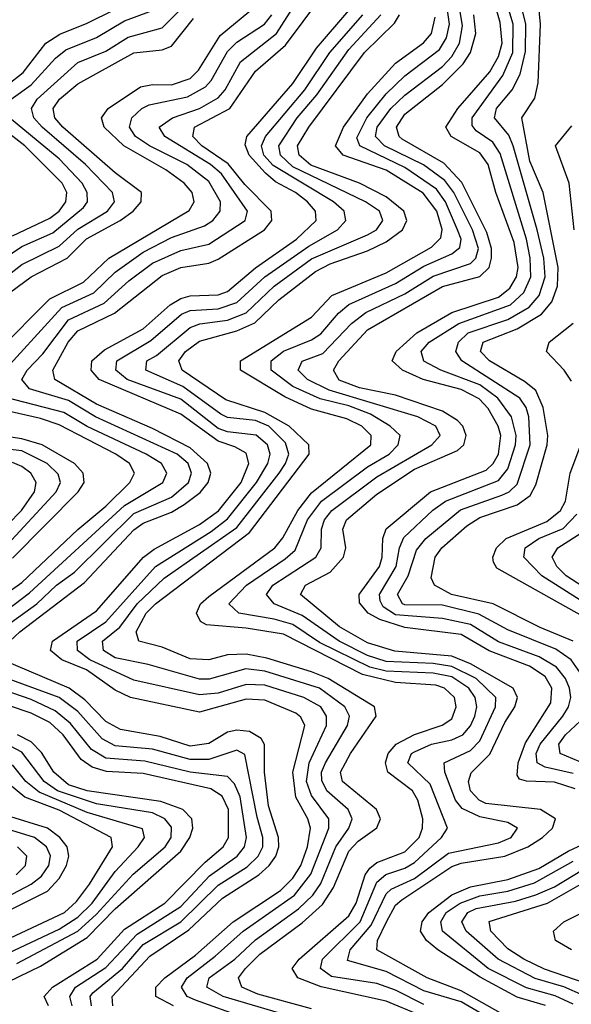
# Model space of a CAD drawing. Header units: inches. Extents: x 990535 to 1117859, y 769386 to 892122.
# Tile 203 of 256: x 1028325 to 1029506, y 865253 to 867360. Entities that reach past the tile are written whole.
import ezdxf

# ---------------------------------------------------------------- set-up
doc = ezdxf.new("R2010")
doc.units = ezdxf.units.IN
doc.header["$MEASUREMENT"] = 0
doc.layers.add('B0826', color=7, linetype='Continuous')

msp = doc.modelspace()

# ---------------------------------------------------------------- linework, layer by layer
at = {"layer": 'B0826', "color": 5}
for points, elevation in [([(1029514.3, 865714.3), (1029470, 865728.5), (1029410, 865730.7), (1029395.2, 865735.2), (1029390, 865743.4), (1029392.2, 865770), (1029407.6, 865812.4), (1029462, 865898), (1029464, 865930), (1029450, 865954.7), (1029416.6, 865976.6), (1029330, 866009.8), (1029270, 866044.3), (1029150, 866059.8), (1029096.4, 866076.4), (1029071.4, 866090), (1029052.4, 866112.4), (1029052.2, 866130), (1029095.4, 866190), (1029101.4, 866210), (1029102.8, 866250), (1029110, 866270.3), (1029204.9, 866350), (1029323.6, 866396.4), (1029338.8, 866410), (1029350.3, 866430), (1029355, 866470), (1029349.4, 866490), (1029327.9, 866527.9), (1029308.7, 866548.7), (1029270, 866568.4), (1029188.8, 866590), (1029145, 866610), (1029122.8, 866630), (1029131, 866650), (1029175.2, 866690), (1029250, 866733.3), (1029350, 866766.5), (1029374.2, 866785.8), (1029388.5, 866810), (1029391.9, 866830), (1029383.3, 866883.3), (1029344.6, 866990), (1029328.3, 867050), (1029310, 867075.2), (1029248.7, 867110), (1029237.7, 867130), (1029263.4, 867170), (1029331.4, 867248.6), (1029350, 867280.9), (1029358.1, 867310), (1029354, 867354), (1029315.4, 867490)], 2780), ([(1029510, 865746.8), (1029450, 865760.9), (1029432.9, 865770), (1029431, 865790), (1029439.3, 865810), (1029488, 865870), (1029500.1, 865890), (1029504.7, 865910), (1029502.1, 865930), (1029493.3, 865950), (1029474.4, 865974.4), (1029436.9, 865996.9), (1029350, 866029.1), (1029290, 866066), (1029230, 866078.5), (1029130, 866086.5), (1029103.5, 866103.5), (1029096.6, 866116.6), (1029095.4, 866130), (1029130.8, 866190), (1029138.6, 866230), (1029147.8, 866252.2), (1029209.4, 866310.6), (1029236.8, 866330), (1029350, 866374.3), (1029370, 866398.6), (1029386.5, 866450), (1029387.7, 866470), (1029378.2, 866510), (1029348.5, 866550), (1029310, 866578.7), (1029226.9, 866610), (1029190, 866629), (1029184.5, 866650), (1029201.5, 866670), (1029265.3, 866710), (1029375.6, 866750), (1029404.1, 866775.9), (1029419, 866810), (1029418.2, 866850), (1029409.7, 866890), (1029353.8, 867073.8), (1029338, 867098), (1029302.3, 867122.3), (1029293.7, 867133.7), (1029293.7, 867150), (1029359.3, 867240.7), (1029380.7, 867290), (1029381.4, 867350), (1029351.8, 867450)], 2760), ([(1029540.7, 865940.7), (1029505.6, 865990), (1029472.9, 866012.9), (1029370, 866054.4), (1029308, 866088), (1029230, 866107.5), (1029150, 866107.7), (1029144.4, 866110), (1029133.9, 866130), (1029156.8, 866170), (1029174.9, 866225.1), (1029194.8, 866250), (1029268.9, 866311.1), (1029357.5, 866342.5), (1029372.9, 866350), (1029390, 866366.2), (1029418.1, 866450), (1029415.2, 866510), (1029409.5, 866530), (1029395.8, 866550), (1029271.9, 866630), (1029259.1, 866650), (1029264.8, 866670), (1029285.1, 866690), (1029370, 866718.1), (1029415.5, 866744.5), (1029437.2, 866770), (1029449.7, 866810), (1029447.1, 866850), (1029433.1, 866910), (1029381.5, 867090), (1029372.5, 867112.5), (1029341.7, 867150), (1029345.7, 867170), (1029379.2, 867210), (1029396.8, 867243.2), (1029407.9, 867292.1), (1029408.9, 867350), (1029384.4, 867450)], 2740), ([(1028222.9, 866010), (1028362.2, 866110), (1028404.4, 866150), (1028442.5, 866177.5), (1028570, 866303.2), (1028650, 866338.4), (1028686.8, 866370), (1028693.2, 866390), (1028685.7, 866410), (1028662.8, 866430), (1028487.6, 866510), (1028430, 866545.3), (1028346.4, 866570), (1028330.3, 866590), (1028341.3, 866610), (1028375.3, 866644.7), (1028430, 866717.8), (1028506.5, 866753.5), (1028559.1, 866800.9), (1028610, 866838.9), (1028670, 866865.9), (1028730, 866879.8), (1028808.2, 866930), (1028813, 866950), (1028757, 867030), (1028733.5, 867050), (1028635.9, 867110), (1028624, 867130), (1028652.5, 867150), (1028710, 867170), (1028750, 867192.4), (1028765, 867210), (1028798.2, 867270), (1028874.9, 867330), (1028938.3, 867430)], 3040), ([(1028270, 866790), (1028330, 866836.3), (1028410, 866875.6), (1028450, 866911.5), (1028513.6, 866950), (1028528.5, 866970), (1028523.9, 866990), (1028466.4, 867050), (1028373.8, 867130), (1028355.6, 867150), (1028350.4, 867170), (1028362.5, 867190), (1028450, 867268.1), (1028510, 867292.3), (1028557.8, 867322.2), (1028630, 867342.8), (1028713.1, 867426.9)], 3140), ([(1028259.3, 867190), (1028333.2, 867246.8), (1028381.1, 867310), (1028411.1, 867328.9), (1028470, 867352.7), (1028588.1, 867411.9)], 3180), ([(1028281.9, 866010), (1028325.6, 866050), (1028464.3, 866155.7), (1028570, 866268.7), (1028590, 866282.7), (1028650, 866306.1), (1028677.7, 866322.3), (1028711.8, 866348.2), (1028728.8, 866370), (1028734.4, 866390), (1028727.5, 866410), (1028690, 866444.2), (1028610, 866484.9), (1028490, 866537), (1028400.6, 866590), (1028396.1, 866610), (1028429.1, 866670), (1028450, 866694.2), (1028528.3, 866731.7), (1028630, 866812.7), (1028670, 866829.9), (1028730, 866838.9), (1028750, 866847.3), (1028849.4, 866910), (1028864.9, 866930), (1028863.8, 866950), (1028807.3, 867007.3), (1028771.4, 867051.4), (1028715, 867090), (1028695.8, 867110), (1028699.3, 867130), (1028775.4, 867170), (1028830, 867249.8), (1028894.3, 867305.7), (1028970, 867407.6)], 3020), ([(1029509.6, 866030), (1029439.4, 866059.4), (1029338.4, 866110), (1029249.5, 866130), (1029213.4, 866150), (1029205.8, 866165.8), (1029214.3, 866210), (1029228.8, 866230), (1029282.7, 866277.3), (1029310, 866295.1), (1029390, 866322.1), (1029417.9, 866342.1), (1029430, 866364.4), (1029454.5, 866450), (1029455.8, 866470), (1029445.6, 866530), (1029430, 866566.7), (1029406, 866586), (1029330.6, 866630), (1029311.3, 866650), (1029317.3, 866670), (1029390, 866698.7), (1029442.1, 866730), (1029464, 866756), (1029476.4, 866790), (1029477.8, 866830), (1029445.5, 866990), (1029416.9, 867056.9), (1029400.1, 867150), (1029427.7, 867192.3), (1029435.3, 867224.7), (1029440.1, 867350), (1029434.4, 867410)], 2720), ([(1028277, 866650), (1028390, 866762.5), (1028461.8, 866798.2), (1028515.9, 866850), (1028688.2, 866951.8), (1028698.8, 866970), (1028694.7, 866990), (1028677.4, 867010), (1028638.4, 867038.4), (1028548.2, 867090), (1028506.3, 867130), (1028500.2, 867150), (1028514.6, 867170), (1028583.8, 867216.2), (1028610, 867221.4), (1028650, 867220.8), (1028690, 867234), (1028708, 867252), (1028754.2, 867325.8), (1028832.3, 867390)], 3080), ([(1029190, 865252.8), (1029130, 865283.4), (1029090, 865297.9), (1028992.6, 865312.6), (1028969.1, 865330), (1028973.6, 865350), (1029053.8, 865430), (1029090, 865514.7), (1029109.1, 865530.9), (1029150, 865544.7), (1029170, 865556.5), (1029228.2, 865610), (1029240.7, 865630), (1029204, 865724), (1029156.1, 865770), (1029163.7, 865790), (1029170, 865793.7), (1029206.7, 865810), (1029250, 865818.9), (1029273.5, 865830), (1029290, 865848.8), (1029299.8, 865870), (1029303.6, 865890), (1029300.4, 865910), (1029286.7, 865930), (1029250, 865953.7), (1029210, 865961.8), (1029110, 865965.7), (1029074.9, 865974.9), (1028967.4, 866027.4), (1028910, 866065.8), (1028870, 866077.6), (1028794.7, 866090), (1028773.2, 866110), (1028810.5, 866150), (1028893.8, 866206.2), (1028914.8, 866225.2), (1028941.4, 866290), (1028971.2, 866330), (1029070, 866403.1), (1029116.4, 866430), (1029135.6, 866450), (1029139.5, 866470), (1029118.6, 866490), (1029075.9, 866515.9), (1029030, 866533.7), (1028968.5, 866548.5), (1028910, 866574.8), (1028863.6, 866610), (1028863.4, 866630), (1028890, 866650.4), (1028950, 866674.7), (1028970, 866688.1), (1029007.8, 866732.2), (1029029.7, 866750.3), (1029130, 866795.2), (1029190, 866832.8), (1029250, 866858.6), (1029267.5, 866872.5), (1029270, 866890), (1029262.7, 866910), (1029237, 866970), (1029217.4, 866997.4), (1029150, 867043.9), (1029053.1, 867090), (1029046.8, 867106.8), (1029068, 867150), (1029110, 867201.5), (1029150, 867240), (1029223.8, 867296.2), (1029238.7, 867321.3), (1029245.3, 867350), (1029239.5, 867390)], 2860), ([(1029390, 865188.9), (1029270, 865258.5), (1029190, 865282), (1029110, 865323.4), (1029027.1, 865347.1), (1029032.9, 865370), (1029077.7, 865422.3), (1029110, 865489.8), (1029120.7, 865499.3), (1029170, 865522.8), (1029243.2, 865576.8), (1029350, 865598.4), (1029377.4, 865610), (1029390.8, 865630), (1029370, 865642.4), (1029310, 865654.7), (1029272.2, 865672.2), (1029258.2, 865690), (1029235.6, 865750), (1029233.7, 865770), (1029290, 865796.5), (1029310, 865817.3), (1029343.8, 865890), (1029344.1, 865910), (1029302, 865950), (1029250, 865976.3), (1029210, 865982.4), (1029110, 865987), (1029070, 865999.4), (1029008.8, 866030), (1028930, 866085.2), (1028869.9, 866110), (1028853.3, 866130), (1028867, 866150), (1028958.9, 866210), (1028970.5, 866230), (1028971.4, 866270), (1028978.1, 866290), (1028993.3, 866310), (1029090, 866381.8), (1029207.6, 866450), (1029225.5, 866470), (1029216.3, 866490), (1029177.2, 866510), (1028987.6, 866567.6), (1028941.5, 866590), (1028921.7, 866610), (1028930, 866629.4), (1028974.5, 866645.5), (1029035.5, 866710), (1029066.3, 866733.7), (1029150, 866773.6), (1029210, 866811.4), (1029290, 866838), (1029301.5, 866850), (1029307.4, 866870), (1029294.8, 866910), (1029254.5, 866990), (1029235.6, 867015.6), (1029189.4, 867049.4), (1029106.1, 867090), (1029087.2, 867110), (1029090.3, 867130), (1029119.9, 867170), (1029150, 867198.6), (1029230, 867259.4), (1029250, 867281), (1029266.3, 867310), (1029273.1, 867346.9), (1029266, 867390)], 2840), ([(1028274.7, 866590), (1028415.6, 866744.4), (1028484.4, 866775.6), (1028530, 866819.9), (1028590, 866862.2), (1028650, 866893.8), (1028721, 866919), (1028738.7, 866930), (1028754.7, 866950), (1028755, 866970), (1028730, 867013.8), (1028683.1, 867050), (1028603.3, 867090), (1028573.1, 867110), (1028560.7, 867130), (1028565.3, 867150), (1028586.8, 867170), (1028602.3, 867177.7), (1028684.9, 867195.1), (1028723.4, 867216.6), (1028735.2, 867230), (1028770, 867291.9), (1028790, 867312), (1028849.3, 867350), (1028865.3, 867370)], 3060), ([(1028290, 866765.2), (1028350.2, 866809.8), (1028427.2, 866850), (1028468.7, 866891.3), (1028540.5, 866930), (1028568.1, 866950), (1028585.6, 866970), (1028586.1, 866990), (1028530, 867032.3), (1028417.6, 867130), (1028400.3, 867150), (1028396.9, 867170), (1028410.5, 867190), (1028450, 867222.5), (1028570, 867288.9), (1028630, 867295.2), (1028650, 867303.4), (1028697.7, 867362.3)], 3120), ([(1028307.5, 867190), (1028350, 867220.2), (1028402.1, 867277.9), (1028424.4, 867295.6), (1028490, 867322), (1028550, 867357.6), (1028610, 867379.4)], 3160), ([(1028654.9, 865250), (1028616.6, 865270), (1028617, 865290), (1028635.9, 865310), (1028701.6, 865358.4), (1028782.1, 865430), (1028883.5, 865496.5), (1028910, 865522.9), (1028926.9, 865550), (1028941.2, 865590), (1028947.6, 865630), (1028941.8, 865650), (1028916.6, 865696.6), (1028910.1, 865750), (1028935.6, 865850), (1028927.4, 865867.4), (1028916.3, 865876.3), (1028850, 865903.9), (1028810, 865905.9), (1028710, 865878.6), (1028562.4, 865910), (1028530, 865925.1), (1028468.6, 865968.6), (1028415.8, 865990), (1028391.1, 866010), (1028395.5, 866030), (1028490, 866094.8), (1028590.7, 866210), (1028612.9, 866227.1), (1028710, 866279.6), (1028750.6, 866309.4), (1028799.3, 866370), (1028815.9, 866410), (1028810, 866432.7), (1028786.2, 866446.2), (1028750, 866457.9), (1028670, 866515.8), (1028495.2, 866590), (1028478.7, 866610), (1028479.6, 866630), (1028506.6, 866653.4), (1028590, 866698.8), (1028647.4, 866750), (1028670, 866763.6), (1028690, 866769), (1028750, 866771), (1028770, 866778.1), (1028830, 866829.3), (1028917.9, 866890), (1028960.1, 866930), (1028958.7, 866950), (1028941.7, 866970), (1028915.4, 866990), (1028872.8, 867012.8), (1028851.3, 867031.3), (1028816.6, 867070), (1028808.1, 867091.9), (1028811.2, 867110), (1028910, 867223.6), (1028960.8, 867299.2), (1029030, 867379.9)], 2980), ([(1028805.1, 865225.1), (1028701.8, 865261.8), (1028683.9, 865270), (1028671.6, 865290), (1028684.2, 865310), (1028744, 865356), (1028803.6, 865410), (1028913.5, 865486.5), (1028948.4, 865531.6), (1028986.8, 865630), (1028987.2, 865650), (1028950, 865699.8), (1028939.4, 865730), (1028944.8, 865770), (1028981.8, 865850), (1028982, 865870), (1028969.6, 865889.6), (1028933.7, 865910), (1028850, 865936), (1028810, 865937.5), (1028750, 865919.1), (1028710, 865915.3), (1028570, 865946.5), (1028475.7, 865990), (1028449.4, 866010), (1028448.6, 866030), (1028510, 866071.7), (1028615.8, 866190), (1028735.4, 866264.6), (1028770, 866291.7), (1028832.4, 866370), (1028856.5, 866410), (1028861.2, 866430), (1028855.9, 866450), (1028831.3, 866471.3), (1028770, 866478.1), (1028750, 866485.3), (1028670, 866547.7), (1028555.2, 866590), (1028531.2, 866610), (1028533.5, 866630), (1028606.4, 866673.6), (1028671.8, 866730), (1028690, 866737.6), (1028750, 866741.2), (1028790, 866754.5), (1028850, 866809.5), (1028944.5, 866875.5), (1029005.7, 866910), (1029023.7, 866930), (1029020.1, 866950), (1028996.7, 866970), (1028867.6, 867047.6), (1028848, 867070), (1028842.6, 867090), (1028851.6, 867110), (1028936, 867210), (1028988.9, 867290), (1029060.1, 867370)], 2960), ([(1028930, 865220.4), (1028760.6, 865270), (1028726.2, 865290), (1028731.2, 865310), (1028786.2, 865350), (1028830, 865391.4), (1028922.2, 865457.8), (1028953, 865487), (1028970, 865512), (1029001.9, 865590), (1029029.5, 865630), (1029037.1, 865650), (1029028.1, 865670), (1028982.9, 865710), (1028971.8, 865731.8), (1028971.4, 865750), (1028979.9, 865770), (1029026.9, 865850), (1029031, 865870), (1029021.6, 865890), (1028967, 865930), (1028850, 865965.9), (1028809.1, 865970.9), (1028731, 865949), (1028710, 865949.1), (1028600.5, 865980.5), (1028530, 865994.3), (1028504.6, 866010), (1028502.7, 866030), (1028539.5, 866060.5), (1028577.2, 866110), (1028634.9, 866165.1), (1028790, 866273.7), (1028880.9, 866390), (1028894.6, 866410), (1028901.3, 866430), (1028894.6, 866454.6), (1028858.3, 866490), (1028830, 866502.3), (1028770, 866508.7), (1028756, 866516), (1028674.8, 866574.8), (1028595.2, 866610), (1028597.3, 866630), (1028618.3, 866641.7), (1028690, 866701.5), (1028711, 866709), (1028770, 866717.2), (1028810, 866732.7), (1028870, 866789.7), (1028950, 866848), (1029070, 866899.7), (1029088.8, 866910), (1029102.6, 866930), (1029095.3, 866950), (1029065.5, 866970), (1028910, 867044.8), (1028883.9, 867070), (1028879.8, 867090), (1028919.2, 867150), (1028961, 867199), (1029030, 867296), (1029098.3, 867370)], 2940), ([(1028950, 865243.7), (1028834.9, 865274.9), (1028800.9, 865290), (1028793.9, 865310), (1028808.6, 865330), (1028839.6, 865360.4), (1028930, 865427.8), (1028973.4, 865466.6), (1028996.8, 865503.2), (1029030, 865580.8), (1029050, 865602.2), (1029090, 865630.8), (1029097.9, 865650), (1029089, 865670), (1029016.3, 865730), (1029011.7, 865750), (1029033.4, 865790), (1029088.4, 865870), (1029084.5, 865890), (1028985.7, 865950), (1028950, 865964.8), (1028854.1, 865994.1), (1028810, 866002.7), (1028770, 866000.9), (1028730, 865990.2), (1028690, 865992.6), (1028630, 866017.3), (1028580.2, 866030), (1028574.9, 866050), (1028596.2, 866090), (1028616.2, 866110), (1028817.5, 866262.5), (1028945.1, 866430), (1028944.2, 866450), (1028902.4, 866490), (1028850, 866519.6), (1028766.3, 866546.3), (1028673, 866610), (1028665.8, 866630), (1028680.2, 866650), (1028710, 866672), (1028790, 866694.4), (1028828.7, 866711.3), (1028879.7, 866760.3), (1028958.5, 866821.5), (1028990, 866837.9), (1029070, 866865.3), (1029110, 866884.7), (1029144.9, 866910), (1029153.9, 866930), (1029147.5, 866950), (1029110, 866981), (1029052.3, 867010), (1028948.8, 867048.8), (1028923.7, 867070), (1028919.7, 867090), (1028943.9, 867130), (1029063.6, 867290), (1029127.4, 867352.6), (1029138.4, 867370)], 2920), ([(1029181.5, 865230), (1029110, 865260.2), (1028970.8, 865290.8), (1028921, 865310), (1028908.5, 865330), (1028923.5, 865350), (1029030, 865442.4), (1029045.2, 865470), (1029064.5, 865530), (1029075.1, 865544.9), (1029090, 865556.6), (1029150, 865579.3), (1029180, 865610), (1029187.7, 865630), (1029188, 865650), (1029177.4, 865690), (1029166.1, 865710), (1029113.4, 865750), (1029108, 865770), (1029114.2, 865790), (1029131.4, 865810), (1029170, 865830.4), (1029229.8, 865850.2), (1029250, 865864.3), (1029259.5, 865890), (1029255.6, 865910), (1029234.8, 865930), (1029215.9, 865935.9), (1029130, 865941.6), (1029059.2, 865959.2), (1028890, 866045), (1028810, 866057.8), (1028725, 866065), (1028712.4, 866072.4), (1028704.1, 866090), (1028712.4, 866110), (1028730, 866126), (1028871.4, 866230), (1028888.8, 866251.2), (1028920.4, 866310), (1028950, 866347.4), (1029076.6, 866450), (1029077.9, 866470), (1029057.6, 866490), (1029025.8, 866505.8), (1028950, 866526.5), (1028892.7, 866552.7), (1028797.8, 866610), (1028798.1, 866630), (1028950, 866723.3), (1028993.7, 866770), (1029110, 866818.3), (1029206.6, 866873.4), (1029226.9, 866893.1), (1029229.3, 866910.7), (1029218.1, 866950), (1029188.8, 866988.8), (1029110, 867038.2), (1029017.9, 867070), (1029001.1, 867090), (1029018.6, 867130), (1029070, 867201.1), (1029130, 867266.6), (1029189.8, 867310.2), (1029206.7, 867330), (1029214.4, 867365.6)], 2880), ([(1029370, 865225.5), (1029270, 865282.4), (1029197.4, 865310), (1029089.9, 865370), (1029090.9, 865390), (1029110.6, 865430), (1029130, 865465.1), (1029143.2, 865476.8), (1029250, 865548), (1029270, 865555), (1029363.6, 865570), (1029413.2, 865590), (1029444.5, 865610), (1029465.4, 865630), (1029472.4, 865650), (1029440.3, 865670), (1029323.2, 865683.2), (1029308.9, 865690), (1029290, 865710), (1029285.8, 865730), (1029291.7, 865748.3), (1029331.5, 865788.5), (1029363.9, 865856.1), (1029385.4, 865890), (1029391, 865910), (1029381.5, 865930), (1029290, 865981.5), (1029250, 865998.1), (1029128.6, 866008.6), (1029070, 866026.5), (1029010, 866061), (1028926.4, 866130), (1028936.9, 866150), (1028990, 866177.7), (1029018.6, 866210), (1029023.4, 866230), (1029017.2, 866270), (1029024.7, 866290), (1029090, 866344.6), (1029170, 866398.5), (1029262.1, 866437.9), (1029275.9, 866450), (1029280.7, 866470), (1029273.6, 866490), (1029262.6, 866502.6), (1029230, 866522.6), (1029130, 866556.3), (1029052.6, 866572.6), (1029009, 866589), (1028997.1, 866610), (1029008.4, 866630), (1029070, 866696.4), (1029230, 866789.1), (1029310, 866810.4), (1029330.2, 866829.8), (1029335.3, 866850), (1029334.9, 866870), (1029324.9, 866904.9), (1029271.9, 867011.9), (1029233.1, 867053.1), (1029144.1, 867104.1), (1029137.3, 867110), (1029131.6, 867130), (1029150, 867157.6), (1029230, 867221.4), (1029274.3, 867265.7), (1029290.1, 867290), (1029301.9, 867330), (1029297.6, 867370)], 2820), ([(1028310, 866897.5), (1028390, 866935.6), (1028409.7, 866950), (1028424.5, 866970), (1028426, 866990), (1028416.3, 867010), (1028336.8, 867090), (1028258.6, 867150)], 3180), ([(1028290, 866847.2), (1028330, 866874.4), (1028396.2, 866903.8), (1028461.8, 866958.2), (1028470.8, 866970), (1028469.7, 866990), (1028459, 867010), (1028410, 867062.2), (1028303.4, 867150)], 3160), ([(1029512.4, 866910), (1029501.4, 867010), (1029472, 867090), (1029507, 867133)], 2680), ([(1029506.6, 866586.6), (1029490.7, 866610), (1029452.5, 866650), (1029458.6, 866670), (1029509.7, 866710.3)], 2680), ([(1028250, 866061.1), (1028346.6, 866133.4), (1028550, 866320.6), (1028631.8, 866370), (1028640.6, 866390), (1028628.8, 866410), (1028596, 866430), (1028469.8, 866489.8), (1028419.7, 866519.7), (1028292.6, 866552.6)], 3060), ([(1028208.5, 866070), (1028330, 866155.5), (1028450, 866269.2), (1028510, 866319), (1028561.5, 866370), (1028570.9, 866390), (1028560.6, 866410), (1028531.5, 866430), (1028410, 866493.4), (1028370, 866506.9), (1028253.3, 866533.3)], 3080), ([(1028310, 866207.5), (1028450.9, 866350), (1028463.5, 866370), (1028461.1, 866390), (1028442.7, 866410), (1028373.3, 866450), (1028330, 866463.4), (1028250, 866475.1)], 3120), ([(1028291.5, 866228.5), (1028403.5, 866350), (1028412.7, 866370), (1028407.7, 866387.7), (1028384.4, 866410), (1028330, 866437.5), (1028250, 866446.8)], 3140), ([(1029530, 866083.4), (1029346.7, 866186.7), (1029339.6, 866199.6), (1029337.9, 866210), (1029345.9, 866230), (1029366.5, 866250), (1029453.5, 866286.5), (1029483.1, 866310), (1029493.8, 866330), (1029503.4, 866390), (1029526.6, 866450)], 2680), ([(1028270, 866250.2), (1028329.2, 866310), (1028356.9, 866350), (1028360.5, 866370), (1028349.6, 866390), (1028330, 866404), (1028310, 866412.6)], 3160), ([(1029569.6, 866089.6), (1029442.5, 866170), (1029404.2, 866210), (1029407, 866230), (1029436.7, 866250), (1029488.6, 866271.4), (1029517.8, 866302.2)], 2660), ([(1029590, 866108.9), (1029494.6, 866170), (1029474.8, 866190), (1029465.2, 866210), (1029476.8, 866230), (1029534, 866266)], 2640), ([(1028524.5, 865250), (1028523.4, 865270), (1028603.7, 865356.3), (1028687.3, 865412.7), (1028759.5, 865480.5), (1028837, 865530), (1028859.5, 865550), (1028873.5, 865570), (1028879.7, 865590), (1028879.6, 865610), (1028857.9, 865677.9), (1028849, 865750), (1028849.4, 865809.4), (1028842.2, 865822.2), (1028817.1, 865837.1), (1028790, 865840.1), (1028770, 865835.2), (1028730, 865811.5), (1028690, 865805.9), (1028626.3, 865826.3), (1028541.2, 865841.2), (1028510, 865858), (1028464.9, 865904.9), (1028431.2, 865930), (1028289, 865990)], 3020), ([(1028479.3, 865250), (1028476.2, 865270), (1028482.3, 865277.7), (1028545.5, 865330), (1028590, 865381.5), (1028670, 865429.6), (1028750, 865507.9), (1028812.3, 865547.7), (1028835.7, 865570), (1028845.5, 865590), (1028846, 865610), (1028833.4, 865653.4), (1028807.6, 865787.6), (1028790, 865797.2), (1028730, 865777), (1028690, 865777), (1028610, 865799.2), (1028530, 865806.3), (1028501.6, 865821.6), (1028450, 865879.6), (1028410, 865910), (1028243.6, 865970)], 3040), ([(1028437.5, 865250), (1028432.4, 865270), (1028445.1, 865290), (1028510, 865332.2), (1028576.5, 865403.5), (1028670, 865462.4), (1028731.6, 865528.4), (1028790.7, 865570), (1028806.9, 865590), (1028811, 865610), (1028797.2, 865697.2), (1028785.3, 865725.3), (1028770, 865740.4), (1028690, 865750.2), (1028593.3, 865773.3), (1028510, 865779.7), (1028478.8, 865798.8), (1028434.3, 865854.3), (1028401.4, 865881.4), (1028350, 865905.5), (1028250, 865939.6)], 3060), ([(1028386.8, 865250), (1028377.8, 865270), (1028395.4, 865290), (1028491.5, 865350), (1028550, 865413.9), (1028636.3, 865470), (1028722.4, 865557.6), (1028760.6, 865590), (1028772.5, 865610), (1028772.5, 865670), (1028758.9, 865698.9), (1028734.6, 865714.6), (1028590, 865746.8), (1028511.4, 865751.4), (1028480.4, 865760.4), (1028456.7, 865776.7), (1028418.3, 865830), (1028390, 865855.9), (1028350, 865876.3), (1028249.9, 865909.9)], 3080), ([(1029550, 865761.2), (1029482.1, 865790), (1029479, 865810), (1029493.5, 865830), (1029536.6, 865870)], 2740), ([(1028276.3, 865290), (1028370, 865335), (1028470, 865396.3), (1028530, 865457.6), (1028670, 865581), (1028689.8, 865610), (1028696.2, 865630), (1028693.7, 865650), (1028674.9, 865670), (1028627.3, 865687.3), (1028470, 865709.9), (1028430, 865723), (1028398.5, 865750), (1028372.3, 865792.3), (1028350, 865814.8), (1028321.1, 865830)], 3120), ([(1028319.2, 865340.8), (1028450.1, 865409.9), (1028490, 865446.1), (1028568.3, 865531.7), (1028636.5, 865590), (1028649.4, 865610), (1028650, 865632.4), (1028636.4, 865650), (1028610, 865662.9), (1028490, 865682.5), (1028406.1, 865710), (1028377.8, 865730), (1028330, 865792.7), (1028305.6, 865805.6)], 3140), ([(1028290, 865357.8), (1028410, 865413.9), (1028450, 865439.9), (1028480.9, 865470), (1028530, 865537.6), (1028579.1, 865590), (1028592.4, 865610), (1028588.6, 865628.6), (1028470, 865663.5), (1028367.3, 865707.3), (1028338.4, 865730), (1028310, 865765.3)], 3160), ([(1028270, 865378.9), (1028421, 865450), (1028446.8, 865473.2), (1028475.1, 865510), (1028523.9, 865590), (1028521.1, 865610), (1028410, 865668.3), (1028336.8, 865696.8), (1028270, 865750.9)], 3180), ([(1028250, 865428.6), (1028384.8, 865495.2), (1028410, 865522.4), (1028425.5, 865550), (1028430.5, 865570), (1028427.2, 865590), (1028411.5, 865610), (1028385.2, 865630), (1028297, 865657)], 3220), ([(1028244.8, 865455.2), (1028350.2, 865510), (1028372.4, 865527.6), (1028388.1, 865550), (1028391.1, 865571.1), (1028382.9, 865590), (1028357.2, 865610), (1028290, 865631.2)], 3240), ([(1029450.8, 865250.8), (1029390, 865268.3), (1029311.1, 865311.1), (1029220.4, 865370), (1029195.7, 865390), (1029183.2, 865410), (1029186.8, 865430), (1029201, 865450), (1029250, 865487.6), (1029290, 865504.9), (1029370, 865520.3), (1029436.3, 865543.7), (1029498.9, 865581.1), (1029561.7, 865610)], 2780), ([(1028318.2, 865530), (1028337.8, 865550), (1028340.4, 865570), (1028321.1, 865590)], 3260), ([(1029510, 865253.5), (1029471.4, 865271.4), (1029410, 865288.3), (1029328, 865330), (1029230, 865410), (1029227, 865430), (1029237.9, 865450), (1029268, 865470), (1029310, 865485.3), (1029370, 865495.2), (1029427.1, 865512.9), (1029510, 865559.6)], 2760), ([(1029532.2, 865272.2), (1029490, 865290.6), (1029428.4, 865308.4), (1029349.7, 865349.7), (1029280.9, 865410), (1029271.3, 865430), (1029284.8, 865450), (1029302, 865458), (1029386.4, 865473.6), (1029430, 865487.2), (1029470, 865504.7), (1029530, 865541.3)], 2740), ([(1029537.6, 865297.6), (1029448.8, 865328.8), (1029404.5, 865350), (1029370, 865371.8), (1029333.6, 865410), (1029330, 865430.1), (1029454.9, 865470), (1029530, 865512.4)], 2720), ([(1029506, 865370), (1029472.1, 865390), (1029467.6, 865410), (1029490.2, 865430), (1029630, 865499.1)], 2680)]:
    msp.add_lwpolyline(points, dxfattribs=dict(at, elevation=elevation))

doc.saveas('drawing.dxf')
